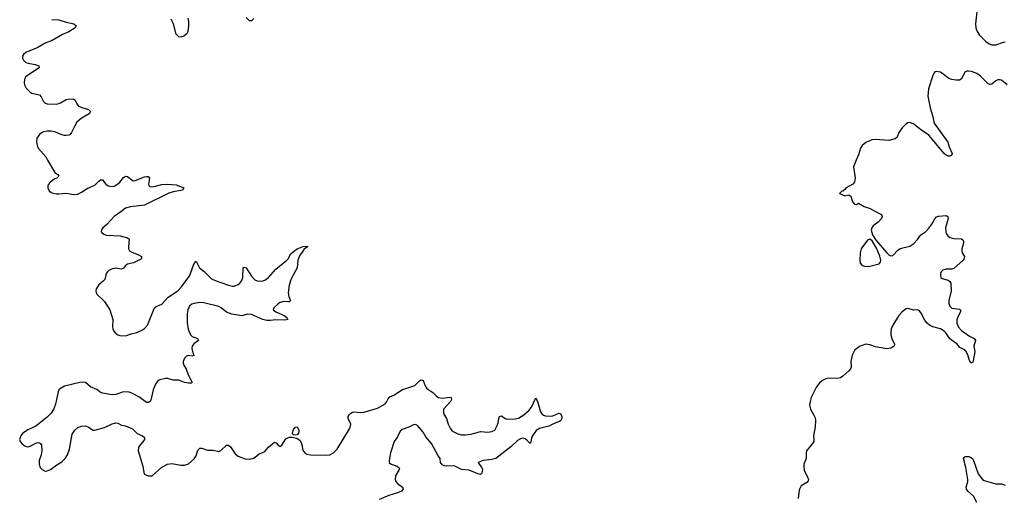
# Model space of a CAD drawing. Header units: inches. Extents: x 1682510 to 1839368, y 640758 to 791543.
# Tile 82 of 186: x 1747041 to 1757360, y 726453 to 731474. Entities that reach past the tile are written whole.
import ezdxf

# ---------------------------------------------------------------- set-up
doc = ezdxf.new("R2010")
doc.units = ezdxf.units.IN
doc.header["$MEASUREMENT"] = 0
for name, color, linetype in [('B7742', 7, 'Continuous'), ('B7743', 7, 'Continuous'), ('B7752', 7, 'Continuous'), ('B7753', 7, 'Continuous')]:
    doc.layers.add(name, color=color, linetype=linetype)

msp = doc.modelspace()

# ---------------------------------------------------------------- linework, layer by layer
at = {"layer": 'B7742', "color": 6, "elevation": 600}
for points in [[(1747334, 730000), (1747410, 729872), (1747441, 729850), (1747450, 729831), (1747430, 729812), (1747410, 729804), (1747360, 729770), (1747342, 729750), (1747335, 729730), (1747336, 729710), (1747350, 729677), (1747370, 729662), (1747390, 729655), (1747428, 729648), (1747450, 729646), (1747530, 729654), (1747610, 729639), (1747650, 729645), (1747690, 729664), (1747750, 729704), (1747830, 729738), (1747870, 729781), (1747890, 729795), (1747910, 729795), (1747943, 729750), (1747970, 729730), (1748010, 729724), (1748030, 729727), (1748070, 729751), (1748092, 729770), (1748130, 729820), (1748150, 729832), (1748172, 729830), (1748230, 729785), (1748250, 729787), (1748350, 729826), (1748370, 729830), (1748388, 729828), (1748402, 729810), (1748391, 729750), (1748394, 729734), (1748410, 729722), (1748450, 729725), (1748530, 729746), (1748590, 729750), (1748680, 729740), (1748760, 729710), (1748750, 729690), (1748730, 729683), (1748650, 729669), (1748605, 729655), (1748350, 729530), (1748202, 729510), (1748150, 729496), (1748103, 729457), (1748030, 729410), (1747954, 729326), (1747913, 729290), (1747898, 729270), (1747894, 729250), (1747901, 729241), (1747923, 729223), (1747950, 729212), (1748094, 729206), (1748170, 729187), (1748190, 729170), (1748181, 729090), (1748183, 729070), (1748191, 729050), (1748215, 729035), (1748280, 729010), (1748318, 728990), (1748319, 728970), (1748310, 728963), (1748235, 728925), (1748170, 728908), (1748150, 728895), (1748130, 728869), (1748110, 728856), (1748050, 728867), (1748035, 728865), (1748010, 728860), (1747976, 728844), (1747960, 728830), (1747949, 728811), (1747932, 728748), (1747917, 728730), (1747870, 728691), (1747844, 728650), (1747839, 728630), (1747842, 728610), (1747850, 728594), (1747930, 728518), (1747986, 728430), (1748018, 728330), (1748013, 728253), (1748017, 728230), (1748027, 728207), (1748050, 728182), (1748070, 728167), (1748090, 728161), (1748150, 728157), (1748210, 728179), (1748270, 728194), (1748330, 728219), (1748350, 728233), (1748380, 728270), (1748453, 728450), (1748470, 728465), (1748530, 728491), (1748598, 728562), (1748697, 728630), (1748738, 728670), (1748826, 728790), (1748851, 728870), (1748870, 728916), (1748890, 728942), (1748926, 728870), (1748973, 728833), (1749050, 728757), (1749090, 728737), (1749230, 728689), (1749270, 728680), (1749290, 728680), (1749330, 728696), (1749350, 728711), (1749370, 728737), (1749381, 728770), (1749383, 728870), (1749390, 728879), (1749414, 728870), (1749470, 728782), (1749506, 728746), (1749530, 728735), (1749550, 728731), (1749590, 728735), (1749610, 728743), (1749650, 728770), (1749724, 728856), (1749841, 728950), (1749854, 728966), (1749883, 729017), (1749910, 729043), (1749950, 729069), (1750000, 729090)], [(1750000, 729035), (1749977, 729003), (1749955, 728950), (1749948, 728870), (1749886, 728754), (1749866, 728690), (1749856, 728610), (1749862, 728570), (1749880, 728530), (1749876, 728524), (1749865, 728515), (1749850, 728513), (1749810, 728517), (1749770, 728508), (1749750, 728494), (1749706, 728450), (1749699, 728430), (1749727, 728410), (1749812, 728370), (1749840, 728350), (1749850, 728330), (1749836, 728324), (1749810, 728321), (1749726, 728326), (1749670, 728319), (1749630, 728320), (1749590, 728330), (1749470, 728383), (1749430, 728385), (1749370, 728367), (1749264, 728384), (1749210, 728405), (1749153, 728453), (1749127, 728467), (1748970, 728504), (1748930, 728506), (1748870, 728497), (1748847, 728490), (1748821, 728470), (1748802, 728430), (1748797, 728390), (1748797, 728297), (1748807, 728227), (1748830, 728167), (1748850, 728150), (1748906, 728130), (1748915, 728110), (1748867, 728073), (1748850, 728050), (1748846, 728030), (1748848, 728008), (1748867, 727950), (1748850, 727945), (1748810, 727951), (1748790, 727944), (1748770, 727923), (1748755, 727890), (1748754, 727870), (1748762, 727850), (1748787, 727807), (1748807, 727747), (1748850, 727670), (1748838, 727662), (1748810, 727661), (1748770, 727669), (1748710, 727694), (1748650, 727692), (1748590, 727712), (1748570, 727712), (1748510, 727697), (1748490, 727687), (1748463, 727650), (1748439, 727590), (1748417, 727483), (1748410, 727468), (1748390, 727458), (1748370, 727460), (1748290, 727517), (1748217, 727557), (1748187, 727567), (1748130, 727569), (1748050, 727542), (1748010, 727538), (1747910, 727555), (1747886, 727566), (1747850, 727595), (1747782, 727622), (1747730, 727667), (1747710, 727673), (1747670, 727670), (1747510, 727630), (1747460, 727600), (1747450, 727590), (1747443, 727570), (1747418, 727442), (1747395, 727385), (1747372, 727348), (1747330, 727305), (1747210, 727212), (1747127, 727173), (1747070, 727133), (1747054, 727110), (1747041, 727070), (1747045, 727050), (1747063, 727030), (1747090, 727006), (1747110, 726996), (1747130, 726995), (1747150, 727000), (1747210, 727033), (1747230, 727039), (1747250, 727037), (1747261, 727030), (1747271, 727010), (1747273, 726950), (1747266, 726910), (1747246, 726850), (1747244, 726810), (1747257, 726777), (1747276, 726756), (1747310, 726740), (1747330, 726742), (1747365, 726755), (1747430, 726804), (1747483, 726837), (1747518, 726870), (1747541, 726910), (1747563, 726970), (1747593, 727127), (1747621, 727170), (1747650, 727195), (1747690, 727210), (1747730, 727214), (1747761, 727201), (1747810, 727168), (1747830, 727167), (1747930, 727198), (1748010, 727235), (1748050, 727245), (1748070, 727242), (1748110, 727221), (1748150, 727213), (1748224, 727184), (1748272, 727132), (1748329, 727109), (1748351, 727090), (1748348, 727070), (1748288, 726990), (1748282, 726950), (1748332, 726790), (1748343, 726723), (1748350, 726708), (1748370, 726695), (1748390, 726689), (1748430, 726691), (1748530, 726779), (1748590, 726811), (1748637, 726817), (1748730, 726802), (1748770, 726801), (1748810, 726815), (1748870, 726868), (1748890, 726900), (1748910, 726960), (1748930, 726979), (1748950, 726980), (1749010, 726958), (1749070, 726960), (1749130, 726943), (1749150, 726954), (1749210, 727011), (1749230, 727011), (1749250, 726994), (1749301, 726921), (1749330, 726897), (1749406, 726866), (1749450, 726863), (1749490, 726873), (1749510, 726885), (1749550, 726921), (1749590, 726933), (1749610, 726945), (1749649, 726991), (1749710, 727041), (1749730, 727035), (1749750, 727010), (1749770, 726996), (1749790, 727010), (1749830, 727076), (1749850, 727089), (1749870, 727095), (1749896, 727096), (1749945, 727085), (1749980, 727060), (1749996, 727030), (1750000, 727003)]]:
    msp.add_lwpolyline(points, dxfattribs=at)
msp.add_lwpolyline([(1749930, 727115), (1749910, 727120), (1749900, 727130), (1749899, 727139), (1749910, 727175), (1749930, 727199), (1749950, 727203), (1749967, 727170), (1749967, 727153), (1749964, 727136), (1749950, 727119)], close=True, dxfattribs=at)
at = {"layer": 'B7743', "color": 6, "elevation": 600}
for points in [[(1747377, 731477), (1747450, 731473), (1747530, 731447), (1747595, 731435), (1747610, 731430), (1747634, 731410), (1747624, 731390), (1747555, 731345), (1747490, 731319), (1747383, 731257), (1747310, 731227), (1747230, 731182), (1747106, 731130), (1747081, 731110), (1747071, 731090), (1747071, 731070), (1747080, 731050), (1747106, 731026), (1747130, 731017), (1747204, 731004), (1747243, 730990), (1747245, 730970), (1747124, 730890), (1747103, 730870), (1747091, 730850), (1747087, 730810), (1747092, 730790), (1747110, 730754), (1747150, 730713), (1747170, 730704), (1747250, 730686), (1747266, 730666), (1747290, 730614), (1747310, 730598), (1747330, 730591), (1747430, 730589), (1747470, 730600), (1747530, 730635), (1747550, 730641), (1747604, 730644), (1747623, 730630), (1747639, 730590), (1747655, 730570), (1747692, 730552), (1747762, 730530), (1747784, 730510), (1747770, 730485), (1747684, 730436), (1747642, 730398), (1747619, 730361), (1747584, 730290), (1747570, 730271), (1747557, 730263), (1747530, 730258), (1747510, 730260), (1747472, 730270), (1747410, 730299), (1747370, 730305), (1747330, 730303), (1747290, 730296), (1747270, 730287), (1747248, 730270), (1747220, 730230), (1747216, 730190), (1747230, 730130), (1747314, 730034), (1747334, 730000)], [(1748802, 731490), (1748809, 731451), (1748810, 731410), (1748805, 731350), (1748794, 731326), (1748760, 731300), (1748730, 731292), (1748710, 731294), (1748690, 731310), (1748682, 731322), (1748654, 731430), (1748630, 731479)], [(1749494, 731486), (1749470, 731462), (1749450, 731463), (1749416, 731496)]]:
    msp.add_lwpolyline(points, dxfattribs=at)
at = {"layer": 'B7752', "color": 6}
for points, elevation in [([(1755807, 730000), (1755779, 729930), (1755795, 729810), (1755790, 729770), (1755773, 729747), (1755703, 729710), (1755688, 729692), (1755666, 729674), (1755654, 729670), (1755634, 729650), (1755690, 729625), (1755730, 729638), (1755750, 729622), (1755770, 729562), (1755790, 729538), (1755810, 729536), (1755830, 729551), (1755890, 729515), (1755955, 729495), (1756004, 729464), (1756072, 729432), (1756078, 729410), (1756071, 729390), (1756036, 729350), (1755985, 729310), (1755970, 729290), (1755965, 729265), (1755978, 729218), (1756017, 729157), (1756127, 729027), (1756150, 729007), (1756170, 728997), (1756190, 728999), (1756196, 729004), (1756243, 729057), (1756267, 729073), (1756370, 729099), (1756410, 729126), (1756450, 729169), (1756484, 729216), (1756533, 729250), (1756570, 729286), (1756600, 729330), (1756630, 729385), (1756650, 729407), (1756670, 729414), (1756750, 729421), (1756768, 729410), (1756772, 729390), (1756744, 729290), (1756746, 729250), (1756751, 729230), (1756766, 729206), (1756790, 729189), (1756830, 729178), (1756910, 729175), (1756926, 729166), (1756932, 729150), (1756931, 729131), (1756915, 729070), (1756914, 729050), (1756919, 729030), (1756941, 728990), (1756940, 728970), (1756928, 728950), (1756830, 728863), (1756810, 728857), (1756750, 728858), (1756714, 728846), (1756699, 728830), (1756691, 728810), (1756690, 728790), (1756696, 728770), (1756710, 728759), (1756770, 728742), (1756789, 728729), (1756799, 728710), (1756803, 728630), (1756778, 728530), (1756779, 728499), (1756789, 728469), (1756810, 728448), (1756890, 728437), (1756902, 728430), (1756902, 728410), (1756879, 728370), (1756863, 728330), (1756863, 728290), (1756878, 728250), (1756910, 728215), (1756994, 728154), (1757044, 728130), (1757057, 728110), (1757039, 728050), (1757049, 727990), (1757030, 727881), (1757010, 727871), (1756993, 727910), (1756979, 727959), (1756957, 727997), (1756935, 728015), (1756895, 728035), (1756865, 728070), (1756790, 728128), (1756748, 728188), (1756730, 728207), (1756690, 728230), (1756611, 728251), (1756575, 728270), (1756550, 728291), (1756530, 728314), (1756490, 728394), (1756470, 728419), (1756450, 728431), (1756410, 728428), (1756350, 728445), (1756330, 728442), (1756290, 728411), (1756255, 728370), (1756192, 728270), (1756175, 728230), (1756169, 728191), (1756170, 728170), (1756182, 728130), (1756209, 728070), (1756205, 728050), (1756169, 728030), (1756130, 728022), (1756010, 728043), (1755950, 728064), (1755910, 728069), (1755850, 728050), (1755816, 728030), (1755790, 728004), (1755766, 727954), (1755752, 727890), (1755754, 727830), (1755747, 727810), (1755730, 727790), (1755667, 727733), (1755642, 727718), (1755610, 727712), (1755513, 727713), (1755490, 727708), (1755453, 727690), (1755428, 727670), (1755390, 727624), (1755336, 727510), (1755324, 727470), (1755319, 727430), (1755329, 727390), (1755365, 727325), (1755376, 727296), (1755380, 727270), (1755377, 727203), (1755361, 727110), (1755365, 727070), (1755362, 727050), (1755351, 727029), (1755286, 726950), (1755282, 726930), (1755284, 726870), (1755260, 726810), (1755257, 726790), (1755262, 726750), (1755301, 726670), (1755306, 726650), (1755303, 726637), (1755290, 726620), (1755230, 726584), (1755212, 726550), (1755206, 726514), (1755201, 726450)], 700), ([(1750000, 729090), (1750010, 729095), (1750050, 729098), (1750060, 729090), (1750040, 729080), (1750018, 729062), (1750000, 729035)], 600), ([(1750000, 727003), (1750005, 726970), (1750012, 726952), (1750030, 726930), (1750050, 726917), (1750090, 726908), (1750250, 726906), (1750290, 726910), (1750330, 726929), (1750368, 726970), (1750498, 727182), (1750508, 727210), (1750510, 727230), (1750484, 727290), (1750484, 727310), (1750493, 727330), (1750510, 727348), (1750530, 727358), (1750550, 727362), (1750610, 727355), (1750650, 727358), (1750790, 727400), (1750870, 727444), (1750890, 727469), (1750903, 727497), (1750922, 727518), (1750970, 727539), (1751047, 727590), (1751183, 727637), (1751230, 727685), (1751250, 727696), (1751270, 727690), (1751292, 727632), (1751307, 727607), (1751370, 727563), (1751410, 727524), (1751430, 727510), (1751470, 727505), (1751550, 727514), (1751564, 727510), (1751566, 727490), (1751556, 727470), (1751484, 727390), (1751482, 727350), (1751489, 727330), (1751515, 727290), (1751532, 727230), (1751553, 727190), (1751570, 727166), (1751590, 727150), (1751634, 727130), (1751670, 727121), (1751710, 727119), (1751772, 727128), (1751870, 727155), (1751948, 727148), (1751990, 727153), (1752019, 727170), (1752044, 727216), (1752056, 727244), (1752062, 727290), (1752070, 727313), (1752090, 727319), (1752130, 727290), (1752150, 727282), (1752234, 727286), (1752270, 727295), (1752324, 727330), (1752381, 727379), (1752404, 727410), (1752450, 727507), (1752470, 727459), (1752499, 727359), (1752515, 727335), (1752530, 727325), (1752550, 727319), (1752604, 727316), (1752630, 727319), (1752690, 727345), (1752710, 727344), (1752721, 727310), (1752721, 727290), (1752713, 727270), (1752700, 727260), (1752642, 727238), (1752588, 727210), (1752490, 727185), (1752455, 727165), (1752414, 727110), (1752405, 727090), (1752398, 727042), (1752390, 727030), (1752361, 727061), (1752338, 727078), (1752310, 727083), (1752290, 727079), (1752259, 727061), (1752190, 726994), (1752030, 726871), (1751990, 726860), (1751899, 726850), (1751847, 726830), (1751855, 726810), (1751881, 726781), (1751890, 726759), (1751884, 726716), (1751870, 726705), (1751841, 726710), (1751750, 726749), (1751670, 726756), (1751595, 726795), (1751510, 726791), (1751490, 726795), (1751470, 726806), (1751452, 726830), (1751448, 726870), (1751425, 726905), (1751358, 727030), (1751299, 727099), (1751268, 727148), (1751210, 727217), (1751190, 727228), (1751170, 727225), (1751121, 727199), (1751050, 727175), (1751030, 727158), (1751000, 727100), (1750966, 727050), (1750928, 726930), (1750913, 726850), (1750915, 726830), (1750933, 726810), (1750998, 726790), (1751020, 726770), (1751014, 726750), (1750980, 726690), (1750977, 726650), (1750984, 726630), (1750999, 726610), (1751054, 726570), (1751059, 726550), (1751041, 726530), (1751001, 726510), (1750910, 726482), (1750810, 726442)], 600), ([(1757071, 726411), (1757035, 726475), (1756979, 726530), (1756965, 726550), (1756961, 726570), (1756978, 726630), (1756979, 726650), (1756956, 726776), (1756932, 726870), (1756938, 726882), (1756950, 726893), (1756988, 726892), (1757010, 726883), (1757025, 726870), (1757036, 726850), (1757086, 726710), (1757130, 726651), (1757150, 726640), (1757270, 726607), (1757330, 726605), (1757367, 726590)], 700)]:
    msp.add_lwpolyline(points, dxfattribs=dict(at, elevation=elevation))
at = {"layer": 'B7752', "color": 6, "elevation": 700}
msp.add_lwpolyline([(1755950, 729170), (1755930, 729166), (1755872, 729090), (1755861, 729070), (1755849, 729030), (1755845, 728950), (1755850, 728921), (1755870, 728897), (1755910, 728886), (1755950, 728887), (1756048, 728912), (1756063, 728930), (1756065, 728950), (1756055, 728995), (1756019, 729079), (1755974, 729154)], close=True, dxfattribs=at)
at = {"layer": 'B7753', "color": 6, "elevation": 700}
for points in [[(1757074, 731586), (1757056, 731430), (1757060, 731390), (1757074, 731350), (1757100, 731310), (1757165, 731245), (1757201, 731221), (1757230, 731210), (1757270, 731209), (1757350, 731239), (1757370, 731240)], [(1757390, 730790), (1757330, 730839), (1757310, 730844), (1757290, 730842), (1757270, 730833), (1757230, 730797), (1757210, 730794), (1757190, 730802), (1757110, 730881), (1757070, 730909), (1757016, 730930), (1756986, 730934), (1756967, 730933), (1756950, 730926), (1756907, 730850), (1756890, 730840), (1756850, 730838), (1756810, 730845), (1756778, 730858), (1756690, 730924), (1756650, 730932), (1756633, 730927), (1756623, 730917), (1756610, 730889), (1756565, 730750), (1756558, 730670), (1756581, 730550), (1756606, 730470), (1756624, 730390), (1756767, 730190), (1756781, 730141), (1756812, 730070), (1756807, 730050), (1756790, 730041), (1756770, 730044), (1756750, 730052), (1756730, 730070), (1756570, 730263), (1756482, 730322), (1756410, 730377), (1756370, 730395), (1756350, 730391), (1756330, 730380), (1756290, 730340), (1756255, 730290), (1756237, 730243), (1756216, 730224), (1756150, 730206), (1756010, 730217), (1755970, 730215), (1755910, 730186), (1755870, 730154), (1755853, 730127), (1755830, 730056), (1755807, 730000)]]:
    msp.add_lwpolyline(points, dxfattribs=at)

doc.saveas('drawing.dxf')
